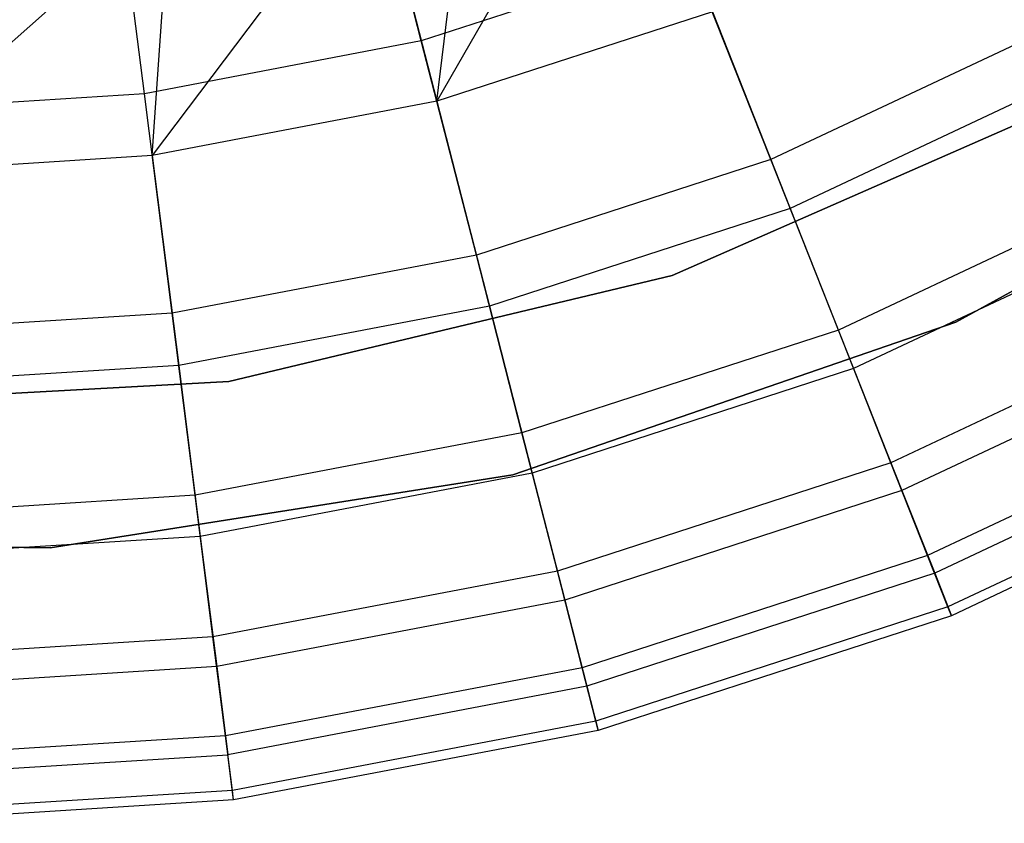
# Model space of a CAD drawing. Extents: x 0.2 to 26, y -12.8 to 12.8.
# Tile 43 of 97: x 13.2 to 14.3, y -3 to -2.2. Entities that reach past the tile are written whole.
import ezdxf

# ---------------------------------------------------------------- set-up
doc = ezdxf.new("R2010")
doc.units = 0
doc.header["$LTSCALE"] = 2.54
doc.layers.get('0').update_dxf_attribs({"color": 13, "linetype": 'CONTINUOUS'})

# ---------------------------------------------------------------- blocks, each defined once
blk = doc.blocks.new('PUKET-M-11161_B_STL')
at = {"color": 0}
for p, q in [((13.8622, -1.9581, 24.1429), (13.6739, -2.2864, 23.7726)), ((13.8622, -1.9581, 24.1429), (13.6739, -2.2864, 23.7726)), ((13.6581, -2.2247, 19.6204), (13.5931, -1.9716, 19.3613)), ((13.6581, -2.2247, 19.6204), (13.5931, -1.9716, 19.3613)), ((13.6739, -2.2864, 23.7726), (13.7076, -2.0125, 24.1429)), ((13.6739, -2.2864, 23.7726), (13.7076, -2.0125, 24.1429)), ((13.3748, -2.2787, 19.6204), (13.342, -2.0195, 19.3613)), ((13.3748, -2.2787, 19.6204), (13.342, -2.0195, 19.3613)), ((13.6106, -2.0399, 24.1429), (13.3827, -2.342, 23.7726)), ((13.6106, -2.0399, 24.1429), (13.3827, -2.342, 23.7726)), ((13.6106, -2.0399, 24.1429), (13.6739, -2.2864, 23.7726)), ((13.6106, -2.0399, 24.1429), (13.6739, -2.2864, 23.7726)), ((13.4008, -2.0825, 24.1429), (13.0869, -2.3606, 23.7726)), ((13.4008, -2.0825, 24.1429), (13.0869, -2.3606, 23.7726)), ((13.3827, -2.342, 23.7726), (13.4008, -2.0825, 24.1429)), ((13.3827, -2.342, 23.7726), (13.4008, -2.0825, 24.1429)), ((13.9324, -2.1355, 19.6204), (13.6581, -2.2247, 19.6204)), ((13.9324, -2.1355, 19.6204), (13.6581, -2.2247, 19.6204)), ((14.0157, -2.346, 19.9106), (13.9324, -2.1355, 19.6204)), ((14.0157, -2.346, 19.9106), (13.9324, -2.1355, 19.6204)), ((13.9559, -2.1948, 23.7726), (13.6739, -2.2864, 23.7726)), ((13.9559, -2.1948, 23.7726), (13.6739, -2.2864, 23.7726)), ((13.9559, -2.1948, 23.7726), (14.0356, -2.3961, 23.3789)), ((13.9559, -2.1948, 23.7726), (14.0356, -2.3961, 23.3789)), ((14.3024, -2.211, 19.9106), (14.0157, -2.346, 19.9106)), ((14.3024, -2.211, 19.9106), (14.0157, -2.346, 19.9106)), ((13.6581, -2.2247, 19.6204), (13.3748, -2.2787, 19.6204)), ((13.6581, -2.2247, 19.6204), (13.3748, -2.2787, 19.6204)), ((13.7144, -2.4439, 19.9106), (13.6581, -2.2247, 19.6204)), ((13.7144, -2.4439, 19.9106), (13.6581, -2.2247, 19.6204)), ((14.3284, -2.2583, 23.3789), (14.0356, -2.3961, 23.3789)), ((14.3284, -2.2583, 23.3789), (14.0356, -2.3961, 23.3789)), ((13.3748, -2.2787, 19.6204), (13.0869, -2.2968, 19.6204)), ((13.3748, -2.2787, 19.6204), (13.0869, -2.2968, 19.6204)), ((13.4031, -2.5032, 19.9106), (13.3748, -2.2787, 19.6204)), ((13.4031, -2.5032, 19.9106), (13.3748, -2.2787, 19.6204)), ((13.6739, -2.2864, 23.7726), (13.3827, -2.342, 23.7726)), ((13.6739, -2.2864, 23.7726), (13.3827, -2.342, 23.7726)), ((13.6739, -2.2864, 23.7726), (13.7278, -2.4961, 23.3789)), ((13.6739, -2.2864, 23.7726), (13.7278, -2.4961, 23.3789)), ((13.9147, -2.4647, 161.6269), (14.3415, -2.2773, 161.6269)), ((14.3415, -2.2773, 155.2269), (13.9147, -2.4647, 155.2269)), ((13.9147, -2.4647, 154.9269), (14.3415, -2.2773, 154.9269)), ((13.9147, -2.4647, 161.6269), (14.3415, -2.2773, 161.6269)), ((13.9147, -2.4647, 155.1269), (14.3415, -2.2773, 155.1269)), ((13.9147, -2.4647, 154.9269), (14.3415, -2.2773, 154.9269)), ((14.3415, -2.2773, 155.2269), (13.9147, -2.4647, 155.2269)), ((13.9147, -2.4647, 155.1269), (14.3415, -2.2773, 155.1269)), ((14.6244, -2.28, 154.9269), (14.2051, -2.5124, 154.9269)), ((14.2051, -2.5124, 161.6269), (14.6244, -2.28, 161.6269)), ((14.6244, -2.28, 154.9269), (14.2051, -2.5124, 154.9269)), ((14.2051, -2.5124, 161.6269), (14.6244, -2.28, 161.6269)), ((13.3827, -2.342, 23.7726), (13.0869, -2.3606, 23.7726)), ((13.3827, -2.342, 23.7726), (13.0869, -2.3606, 23.7726)), ((13.3827, -2.342, 23.7726), (13.4099, -2.5567, 23.3789)), ((13.3827, -2.342, 23.7726), (13.4099, -2.5567, 23.3789)), ((14.0157, -2.346, 19.9106), (13.7144, -2.4439, 19.9106)), ((14.0157, -2.346, 19.9106), (13.7144, -2.4439, 19.9106)), ((14.0848, -2.5205, 20.2271), (14.0157, -2.346, 19.9106)), ((14.0848, -2.5205, 20.2271), (14.0157, -2.346, 19.9106)), ((14.3928, -2.3755, 20.2271), (14.0848, -2.5205, 20.2271)), ((14.3928, -2.3755, 20.2271), (14.0848, -2.5205, 20.2271)), ((14.0356, -2.3961, 23.3789), (13.7278, -2.4961, 23.3789)), ((14.0356, -2.3961, 23.3789), (13.7278, -2.4961, 23.3789)), ((14.0356, -2.3961, 23.3789), (14.1004, -2.5599, 22.9656)), ((14.0356, -2.3961, 23.3789), (14.1004, -2.5599, 22.9656)), ((14.4133, -2.4127, 22.9656), (14.1004, -2.5599, 22.9656)), ((14.4133, -2.4127, 22.9656), (14.1004, -2.5599, 22.9656)), ((13.7144, -2.4439, 19.9106), (13.4031, -2.5032, 19.9106)), ((13.7144, -2.4439, 19.9106), (13.4031, -2.5032, 19.9106)), ((13.761, -2.6257, 20.2271), (13.7144, -2.4439, 19.9106)), ((13.761, -2.6257, 20.2271), (13.7144, -2.4439, 19.9106)), ((13.4613, -2.5729, 161.6269), (13.9147, -2.4647, 161.6269)), ((13.9147, -2.4647, 155.2269), (13.4613, -2.5729, 155.2269)), ((13.4613, -2.5729, 154.9269), (13.9147, -2.4647, 154.9269)), ((13.4613, -2.5729, 161.6269), (13.9147, -2.4647, 161.6269)), ((13.4613, -2.5729, 155.1269), (13.9147, -2.4647, 155.1269)), ((13.4613, -2.5729, 154.9269), (13.9147, -2.4647, 154.9269)), ((13.9147, -2.4647, 155.2269), (13.4613, -2.5729, 155.2269)), ((13.4613, -2.5729, 155.1269), (13.9147, -2.4647, 155.1269)), ((13.9147, -2.4647, 161.6269), (13.9147, -2.4647, 155.2269)), ((13.9147, -2.4647, 161.6269), (13.9147, -2.4647, 155.2269)), ((13.9147, -2.4647, 155.1269), (13.9147, -2.4647, 154.9269)), ((13.9147, -2.4647, 155.1269), (13.9147, -2.4647, 154.9269)), ((13.7278, -2.4961, 23.3789), (13.4099, -2.5567, 23.3789)), ((13.7278, -2.4961, 23.3789), (13.4099, -2.5567, 23.3789)), ((13.7278, -2.4961, 23.3789), (13.7716, -2.6668, 22.9656)), ((13.7278, -2.4961, 23.3789), (13.7716, -2.6668, 22.9656)), ((13.4031, -2.5032, 19.9106), (13.0869, -2.5231, 19.9106)), ((13.4031, -2.5032, 19.9106), (13.0869, -2.5231, 19.9106)), ((13.4266, -2.6894, 20.2271), (13.4031, -2.5032, 19.9106)), ((13.4266, -2.6894, 20.2271), (13.4031, -2.5032, 19.9106)), ((14.4632, -2.5035, 20.5649), (14.1386, -2.6562, 20.5649)), ((14.4632, -2.5035, 20.5649), (14.1386, -2.6562, 20.5649)), ((14.2051, -2.5124, 154.9269), (13.7519, -2.6684, 154.9269)), ((13.7519, -2.6684, 161.6269), (14.2051, -2.5124, 161.6269)), ((14.2051, -2.5124, 154.9269), (13.7519, -2.6684, 154.9269)), ((13.7519, -2.6684, 161.6269), (14.2051, -2.5124, 161.6269)), ((14.2051, -2.5124, 154.9269), (14.2051, -2.5124, 161.6269)), ((14.2051, -2.5124, 154.9269), (14.2051, -2.5124, 161.6269)), ((14.0848, -2.5205, 20.2271), (13.761, -2.6257, 20.2271)), ((14.0848, -2.5205, 20.2271), (13.761, -2.6257, 20.2271)), ((14.1386, -2.6562, 20.5649), (14.0848, -2.5205, 20.2271)), ((14.1386, -2.6562, 20.5649), (14.0848, -2.5205, 20.2271)), ((14.4779, -2.5303, 22.5368), (14.1498, -2.6847, 22.5368)), ((14.4779, -2.5303, 22.5368), (14.1498, -2.6847, 22.5368)), ((13.4099, -2.5567, 23.3789), (13.0869, -2.5771, 23.3789)), ((13.4099, -2.5567, 23.3789), (13.0869, -2.5771, 23.3789)), ((13.4099, -2.5567, 23.3789), (13.432, -2.7316, 22.9656)), ((13.4099, -2.5567, 23.3789), (13.432, -2.7316, 22.9656)), ((14.1004, -2.5599, 22.9656), (13.7716, -2.6668, 22.9656)), ((14.1004, -2.5599, 22.9656), (13.7716, -2.6668, 22.9656)), ((14.1004, -2.5599, 22.9656), (14.1498, -2.6847, 22.5368)), ((14.1004, -2.5599, 22.9656), (14.1498, -2.6847, 22.5368)), ((12.9958, -2.5984, 161.6269), (13.4613, -2.5729, 161.6269)), ((13.4613, -2.5729, 155.2269), (12.9958, -2.5984, 155.2269)), ((12.9958, -2.5984, 154.9269), (13.4613, -2.5729, 154.9269)), ((12.9958, -2.5984, 161.6269), (13.4613, -2.5729, 161.6269)), ((12.9958, -2.5984, 155.1269), (13.4613, -2.5729, 155.1269)), ((12.9958, -2.5984, 154.9269), (13.4613, -2.5729, 154.9269)), ((13.4613, -2.5729, 155.2269), (12.9958, -2.5984, 155.2269)), ((12.9958, -2.5984, 155.1269), (13.4613, -2.5729, 155.1269)), ((13.4613, -2.5729, 161.6269), (13.4613, -2.5729, 155.2269)), ((13.4613, -2.5729, 161.6269), (13.4613, -2.5729, 155.2269)), ((13.4613, -2.5729, 155.1269), (13.4613, -2.5729, 154.9269)), ((13.4613, -2.5729, 155.1269), (13.4613, -2.5729, 154.9269)), ((14.5123, -2.5929, 20.9185), (14.1761, -2.7511, 20.9185)), ((14.5123, -2.5929, 20.9185), (14.1761, -2.7511, 20.9185)), ((14.5217, -2.61, 22.0968), (14.1833, -2.7692, 22.0968)), ((14.5217, -2.61, 22.0968), (14.1833, -2.7692, 22.0968)), ((13.761, -2.6257, 20.2271), (13.4266, -2.6894, 20.2271)), ((13.761, -2.6257, 20.2271), (13.4266, -2.6894, 20.2271)), ((13.7974, -2.7671, 20.5649), (13.761, -2.6257, 20.2271)), ((13.7974, -2.7671, 20.5649), (13.761, -2.6257, 20.2271)), ((14.5395, -2.6423, 21.2821), (14.1969, -2.8035, 21.2821)), ((14.5395, -2.6423, 21.2821), (14.1969, -2.8035, 21.2821)), ((14.1386, -2.6562, 20.5649), (13.7974, -2.7671, 20.5649)), ((14.1386, -2.6562, 20.5649), (13.7974, -2.7671, 20.5649)), ((14.1761, -2.7511, 20.9185), (14.1386, -2.6562, 20.5649)), ((14.1761, -2.7511, 20.9185), (14.1386, -2.6562, 20.5649)), ((14.5442, -2.6508, 21.65), (14.2005, -2.8126, 21.65)), ((14.5442, -2.6508, 21.65), (14.2005, -2.8126, 21.65)), ((13.7519, -2.6684, 154.9269), (13.2784, -2.7433, 154.9269)), ((13.2784, -2.7433, 161.6269), (13.7519, -2.6684, 161.6269)), ((13.7519, -2.6684, 154.9269), (13.2784, -2.7433, 154.9269)), ((13.2784, -2.7433, 161.6269), (13.7519, -2.6684, 161.6269)), ((13.7716, -2.6668, 22.9656), (13.432, -2.7316, 22.9656)), ((13.7716, -2.6668, 22.9656), (13.432, -2.7316, 22.9656)), ((13.7519, -2.6684, 154.9269), (13.7519, -2.6684, 161.6269)), ((13.7519, -2.6684, 154.9269), (13.7519, -2.6684, 161.6269)), ((13.7716, -2.6668, 22.9656), (13.805, -2.7968, 22.5368)), ((13.7716, -2.6668, 22.9656), (13.805, -2.7968, 22.5368)), ((13.4266, -2.6894, 20.2271), (13.0869, -2.7108, 20.2271)), ((13.4266, -2.6894, 20.2271), (13.0869, -2.7108, 20.2271)), ((13.4449, -2.8343, 20.5649), (13.4266, -2.6894, 20.2271)), ((13.4449, -2.8343, 20.5649), (13.4266, -2.6894, 20.2271)), ((14.1498, -2.6847, 22.5368), (13.805, -2.7968, 22.5368)), ((14.1498, -2.6847, 22.5368), (13.805, -2.7968, 22.5368)), ((14.1498, -2.6847, 22.5368), (14.1833, -2.7692, 22.0968)), ((14.1498, -2.6847, 22.5368), (14.1833, -2.7692, 22.0968)), ((13.2784, -2.7433, 154.9269), (12.7991, -2.7349, 154.9269)), ((12.7991, -2.7349, 161.6269), (13.2784, -2.7433, 161.6269)), ((13.2784, -2.7433, 154.9269), (12.7991, -2.7349, 154.9269)), ((12.7991, -2.7349, 161.6269), (13.2784, -2.7433, 161.6269)), ((13.432, -2.7316, 22.9656), (13.0869, -2.7533, 22.9656)), ((13.432, -2.7316, 22.9656), (13.0869, -2.7533, 22.9656)), ((13.432, -2.7316, 22.9656), (13.4488, -2.8647, 22.5368)), ((13.432, -2.7316, 22.9656), (13.4488, -2.8647, 22.5368)), ((13.2784, -2.7433, 154.9269), (13.2784, -2.7433, 161.6269)), ((13.2784, -2.7433, 154.9269), (13.2784, -2.7433, 161.6269)), ((14.1761, -2.7511, 20.9185), (13.8227, -2.8659, 20.9185)), ((14.1761, -2.7511, 20.9185), (13.8227, -2.8659, 20.9185)), ((14.1969, -2.8035, 21.2821), (14.1761, -2.7511, 20.9185)), ((14.1969, -2.8035, 21.2821), (14.1761, -2.7511, 20.9185)), ((13.7974, -2.7671, 20.5649), (13.4449, -2.8343, 20.5649)), ((13.7974, -2.7671, 20.5649), (13.4449, -2.8343, 20.5649)), ((13.8227, -2.8659, 20.9185), (13.7974, -2.7671, 20.5649)), ((13.8227, -2.8659, 20.9185), (13.7974, -2.7671, 20.5649)), ((14.1833, -2.7692, 22.0968), (13.8276, -2.8848, 22.0968)), ((14.1833, -2.7692, 22.0968), (13.8276, -2.8848, 22.0968)), ((14.1833, -2.7692, 22.0968), (14.2005, -2.8126, 21.65)), ((14.1833, -2.7692, 22.0968), (14.2005, -2.8126, 21.65)), ((13.805, -2.7968, 22.5368), (13.4488, -2.8647, 22.5368)), ((13.805, -2.7968, 22.5368), (13.4488, -2.8647, 22.5368)), ((13.805, -2.7968, 22.5368), (13.8276, -2.8848, 22.0968)), ((13.805, -2.7968, 22.5368), (13.8276, -2.8848, 22.0968)), ((14.1969, -2.8035, 21.2821), (13.8367, -2.9205, 21.2821)), ((14.1969, -2.8035, 21.2821), (13.8367, -2.9205, 21.2821)), ((14.2005, -2.8126, 21.65), (14.1969, -2.8035, 21.2821)), ((14.2005, -2.8126, 21.65), (14.1969, -2.8035, 21.2821)), ((14.2005, -2.8126, 21.65), (13.8392, -2.93, 21.65)), ((14.2005, -2.8126, 21.65), (13.8392, -2.93, 21.65)), ((13.4449, -2.8343, 20.5649), (13.0869, -2.8569, 20.5649)), ((13.4449, -2.8343, 20.5649), (13.0869, -2.8569, 20.5649)), ((13.4577, -2.9355, 20.9185), (13.4449, -2.8343, 20.5649)), ((13.4577, -2.9355, 20.9185), (13.4449, -2.8343, 20.5649)), ((13.4488, -2.8647, 22.5368), (13.0869, -2.8875, 22.5368)), ((13.4488, -2.8647, 22.5368), (13.0869, -2.8875, 22.5368)), ((13.4488, -2.8647, 22.5368), (13.4602, -2.9549, 22.0968)), ((13.4488, -2.8647, 22.5368), (13.4602, -2.9549, 22.0968)), ((13.8227, -2.8659, 20.9185), (13.4577, -2.9355, 20.9185)), ((13.8227, -2.8659, 20.9185), (13.4577, -2.9355, 20.9185)), ((13.8367, -2.9205, 21.2821), (13.8227, -2.8659, 20.9185)), ((13.8367, -2.9205, 21.2821), (13.8227, -2.8659, 20.9185)), ((13.8276, -2.8848, 22.0968), (13.4602, -2.9549, 22.0968)), ((13.8276, -2.8848, 22.0968), (13.4602, -2.9549, 22.0968)), ((13.8276, -2.8848, 22.0968), (13.8392, -2.93, 21.65)), ((13.8276, -2.8848, 22.0968), (13.8392, -2.93, 21.65)), ((13.8367, -2.9205, 21.2821), (13.4648, -2.9914, 21.2821)), ((13.8367, -2.9205, 21.2821), (13.4648, -2.9914, 21.2821)), ((13.8392, -2.93, 21.65), (13.8367, -2.9205, 21.2821)), ((13.8392, -2.93, 21.65), (13.8367, -2.9205, 21.2821)), ((13.8392, -2.93, 21.65), (13.466, -3.0011, 21.65)), ((13.8392, -2.93, 21.65), (13.466, -3.0011, 21.65)), ((13.4577, -2.9355, 20.9185), (13.0869, -2.9589, 20.9185)), ((13.4577, -2.9355, 20.9185), (13.0869, -2.9589, 20.9185)), ((13.4648, -2.9914, 21.2821), (13.4577, -2.9355, 20.9185)), ((13.4648, -2.9914, 21.2821), (13.4577, -2.9355, 20.9185)), ((13.0869, -2.9784, 22.0968), (13.4602, -2.9549, 22.0968)), ((13.0869, -2.9784, 22.0968), (13.4602, -2.9549, 22.0968)), ((13.466, -3.0011, 21.65), (13.4602, -2.9549, 22.0968)), ((13.466, -3.0011, 21.65), (13.4602, -2.9549, 22.0968)), ((13.4648, -2.9914, 21.2821), (13.0869, -3.0152, 21.2821)), ((13.4648, -2.9914, 21.2821), (13.0869, -3.0152, 21.2821)), ((13.466, -3.0011, 21.65), (13.4648, -2.9914, 21.2821)), ((13.466, -3.0011, 21.65), (13.4648, -2.9914, 21.2821)), ((13.466, -3.0011, 21.65), (13.0869, -3.025, 21.65)), ((13.466, -3.0011, 21.65), (13.0869, -3.025, 21.65))]:
    blk.add_line(p, q, dxfattribs=at)

msp = doc.modelspace()

# ---------------------------------------------------------------- block references
at = {"color": 0}
msp.add_blockref('PUKET-M-11161_B_STL', (0, 0), dxfattribs=at)

doc.saveas('drawing.dxf')
